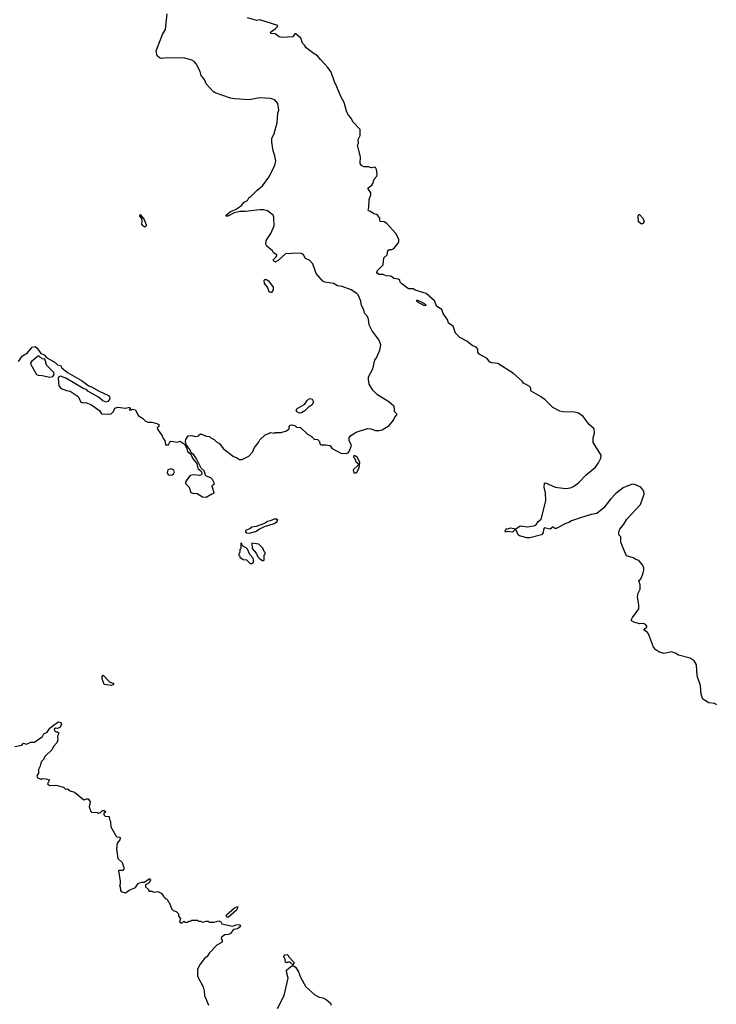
# Model space of a CAD drawing. Extents: x 2239831 to 2395310, y 665973 to 772585.
# Tile 72 of 144: x 2344624 to 2351794, y 677895 to 688026. Entities that reach past the tile are written whole.
import ezdxf

# ---------------------------------------------------------------- set-up
doc = ezdxf.new("R2010")
doc.units = 0

msp = doc.modelspace()

# ---------------------------------------------------------------- linework, layer by layer
at = {"layer": '0CON20XD'}
for points in [[(2346355, 683630), (2346339, 683655), (2346331, 683685), (2346333, 683707), (2346360, 683745), (2346395, 683748), (2346435, 683738), (2346467, 683743), (2346475, 683760), (2346495, 683760), (2346545, 683740), (2346578, 683738), (2346592, 683722), (2346625, 683708), (2346651, 683681), (2346680, 683665), (2346720, 683615), (2346825, 683532), (2346855, 683522), (2346885, 683502), (2346915, 683502), (2346982, 683535), (2347022, 683575), (2347040, 683625), (2347082, 683675), (2347097, 683703), (2347150, 683755), (2347195, 683770), (2347205, 683780), (2347245, 683772), (2347255, 683780), (2347315, 683780), (2347370, 683795), (2347398, 683815), (2347397, 683837), (2347405, 683853), (2347425, 683858), (2347458, 683848), (2347473, 683833), (2347515, 683830), (2347585, 683760), (2347625, 683742), (2347655, 683710), (2347690, 683705), (2347710, 683685), (2347713, 683663), (2347725, 683650), (2347775, 683653), (2347816, 683646), (2347840, 683615), (2347930, 683565), (2347985, 683562), (2348005, 683570), (2348017, 683583), (2348038, 683645), (2348016, 683696), (2348016, 683725), (2348031, 683749), (2348088, 683782), (2348205, 683820), (2348237, 683817), (2348285, 683798), (2348325, 683798), (2348355, 683807), (2348428, 683852), (2348470, 683905), (2348484, 683936), (2348508, 683965), (2348482, 683995), (2348482, 684025), (2348475, 684048), (2348422, 684095), (2348308, 684165), (2348258, 684215), (2348222, 684275), (2348213, 684325), (2348215, 684350), (2348258, 684435), (2348278, 684522), (2348298, 684545), (2348332, 684625), (2348342, 684682), (2348325, 684730), (2348252, 684825), (2348222, 684885), (2348216, 684946), (2348203, 684973), (2348172, 685005), (2348165, 685040), (2348142, 685085), (2348135, 685130), (2348107, 685195), (2348095, 685210), (2348037, 685245), (2347945, 685280), (2347895, 685289), (2347855, 685312), (2347765, 685326), (2347744, 685334), (2347675, 685415), (2347642, 685515), (2347609, 685549), (2347565, 685570), (2347544, 685605), (2347525, 685621), (2347438, 685622), (2347405, 685616), (2347365, 685620), (2347285, 685548), (2347255, 685532), (2347241, 685541), (2347232, 685555), (2347259, 685581), (2347270, 685595), (2347270, 685605), (2347237, 685627), (2347226, 685646), (2347167, 685697), (2347158, 685715), (2347162, 685755), (2347208, 685825), (2347242, 685905), (2347240, 685995), (2347232, 686015), (2347175, 686060), (2347135, 686069), (2347095, 686069), (2346945, 686052), (2346895, 686052), (2346833, 686037), (2346765, 686006), (2346750, 686005), (2346750, 686015), (2346795, 686054), (2346845, 686074), (2346906, 686114), (2346935, 686150), (2346970, 686165), (2346985, 686200), (2346995, 686200), (2347067, 686273), (2347125, 686318), (2347187, 686405), (2347249, 686525), (2347260, 686575), (2347251, 686625), (2347233, 686675), (2347221, 686765), (2347221, 686805), (2347243, 686855), (2347273, 686963), (2347280, 687065), (2347290, 687095), (2347282, 687165), (2347251, 687201), (2347206, 687216), (2347095, 687221), (2346985, 687203), (2346835, 687213), (2346795, 687220), (2346635, 687273), (2346618, 687285), (2346542, 687365), (2346525, 687410), (2346493, 687453), (2346482, 687492), (2346442, 687572), (2346420, 687595), (2346395, 687610), (2346325, 687629), (2346145, 687633), (2346085, 687627), (2346062, 687635), (2346040, 687655), (2346028, 687705), (2346093, 687875), (2346124, 687926), (2346142, 688085)], [(2351797, 680975), (2351775, 680990), (2351716, 680996), (2351654, 681035), (2351638, 681085), (2351630, 681175), (2351597, 681275), (2351589, 681389), (2351565, 681428), (2351525, 681457), (2351406, 681486), (2351376, 681506), (2351335, 681522), (2351255, 681504), (2351202, 681522), (2351172, 681542), (2351149, 681569), (2351095, 681706), (2351085, 681721), (2351050, 681745), (2351050, 681755), (2351078, 681775), (2351079, 681785), (2351065, 681803), (2351045, 681813), (2351005, 681810), (2350945, 681826), (2350922, 681842), (2350921, 681855), (2350930, 681875), (2350996, 681965), (2350996, 682005), (2350982, 682085), (2350990, 682125), (2351011, 682165), (2351012, 682212), (2350998, 682255), (2351018, 682272), (2351039, 682321), (2351048, 682365), (2351047, 682387), (2351036, 682416), (2350995, 682460), (2350965, 682470), (2350938, 682488), (2350871, 682511), (2350828, 682605), (2350812, 682655), (2350810, 682705), (2350790, 682725), (2350790, 682755), (2350800, 682785), (2350842, 682835), (2350872, 682885), (2351014, 683036), (2351050, 683145), (2351048, 683175), (2351018, 683215), (2350944, 683246), (2350920, 683245), (2350865, 683224), (2350835, 683209), (2350760, 683150), (2350705, 683093), (2350636, 683004), (2350566, 682944), (2350505, 682933), (2350395, 682901), (2350305, 682870), (2350275, 682853), (2350245, 682843), (2350145, 682790), (2350132, 682792), (2350115, 682808), (2350085, 682782), (2350025, 682798), (2350014, 682785), (2350012, 682745), (2349995, 682726), (2349876, 682694), (2349844, 682694), (2349768, 682715), (2349756, 682726), (2349735, 682772), (2349718, 682772), (2349695, 682754), (2349642, 682758), (2349625, 682752), (2349620, 682765), (2349635, 682790), (2349652, 682788), (2349675, 682797), (2349732, 682788), (2349775, 682818), (2349855, 682809), (2349925, 682822), (2349944, 682835), (2349959, 682861), (2349992, 682888), (2350040, 683075), (2350037, 683157), (2350022, 683215), (2350025, 683258), (2350035, 683262), (2350135, 683217), (2350245, 683203), (2350295, 683210), (2350325, 683222), (2350375, 683260), (2350455, 683344), (2350550, 683420), (2350583, 683465), (2350607, 683515), (2350608, 683545), (2350527, 683677), (2350527, 683723), (2350540, 683775), (2350536, 683816), (2350485, 683862), (2350422, 683942), (2350376, 683976), (2350335, 683989), (2350215, 683990), (2350185, 683997), (2350112, 684035), (2350032, 684115), (2349985, 684150), (2349890, 684205), (2349880, 684240), (2349867, 684255), (2349811, 684285), (2349796, 684306), (2349707, 684385), (2349545, 684490), (2349484, 684494), (2349462, 684502), (2349435, 684540), (2349354, 684584), (2349338, 684605), (2349339, 684635), (2349322, 684655), (2349283, 684673), (2349225, 684718), (2349155, 684756), (2349110, 684800), (2349085, 684872), (2349038, 684905), (2349030, 684935), (2348984, 685004), (2348970, 685045), (2348917, 685075), (2348894, 685134), (2348808, 685208), (2348695, 685243), (2348675, 685256), (2348625, 685257), (2348557, 685307), (2348540, 685325), (2348538, 685345), (2348520, 685355), (2348475, 685362), (2348445, 685387), (2348395, 685392), (2348365, 685404), (2348325, 685403), (2348306, 685415), (2348301, 685425), (2348306, 685444), (2348366, 685504), (2348371, 685575), (2348406, 685605), (2348415, 685650), (2348428, 685662), (2348455, 685662), (2348475, 685673), (2348521, 685725), (2348526, 685745), (2348526, 685766), (2348497, 685825), (2348402, 685928), (2348375, 685947), (2348335, 685950), (2348330, 685955), (2348332, 685985), (2348312, 686012), (2348295, 686023), (2348269, 686029), (2348235, 686052), (2348215, 686058), (2348210, 686065), (2348219, 686095), (2348220, 686175), (2348238, 686225), (2348238, 686245), (2348210, 686285), (2348212, 686295), (2348248, 686322), (2348260, 686340), (2348272, 686385), (2348300, 686415), (2348304, 686435), (2348296, 686485), (2348286, 686506), (2348278, 686508), (2348245, 686501), (2348215, 686513), (2348165, 686512), (2348142, 686525), (2348127, 686545), (2348132, 686615), (2348102, 686735), (2348110, 686755), (2348108, 686792), (2348128, 686835), (2348130, 686895), (2348055, 686970), (2348032, 687015), (2348008, 687045), (2347992, 687075), (2347963, 687175), (2347930, 687235), (2347890, 687335), (2347863, 687385), (2347830, 687485), (2347795, 687535), (2347719, 687615), (2347691, 687655), (2347654, 687674), (2347573, 687735), (2347557, 687765), (2347536, 687786), (2347519, 687835), (2347465, 687880), (2347455, 687880), (2347435, 687850), (2347325, 687843), (2347295, 687850), (2347255, 687882), (2347210, 687885), (2347205, 687898), (2347255, 687932), (2347278, 687955), (2347280, 687965), (2347095, 688023), (2347065, 688019), (2346970, 688045)], [(2345915, 685894), (2345905, 685894), (2345881, 685915), (2345886, 685956), (2345880, 685980), (2345860, 686005), (2345865, 686023), (2345905, 685970), (2345926, 685915), (2345926, 685905), (2345915, 685894)], [(2351025, 685922), (2350992, 685945), (2350990, 686005), (2350995, 686020), (2351005, 686020), (2351035, 685988), (2351052, 685955), (2351046, 685934), (2351025, 685922)], [(2347205, 685218), (2347193, 685225), (2347175, 685275), (2347145, 685312), (2347141, 685345), (2347148, 685352), (2347165, 685353), (2347185, 685339), (2347234, 685275), (2347233, 685245), (2347215, 685219), (2347205, 685218)], [(2348805, 685080), (2348785, 685084), (2348715, 685124), (2348708, 685135), (2348712, 685145), (2348785, 685109), (2348800, 685095), (2348805, 685080)], [(2344611, 684509), (2344655, 684568), (2344705, 684598), (2344753, 684657), (2344785, 684662), (2344805, 684645), (2344841, 684591), (2344875, 684578), (2344900, 684550), (2344988, 684498), (2345015, 684474), (2345045, 684468), (2345057, 684445), (2345115, 684397), (2345260, 684315), (2345335, 684257), (2345365, 684247), (2345442, 684202), (2345538, 684158), (2345548, 684145), (2345551, 684125), (2345533, 684097), (2345515, 684089), (2345479, 684105), (2345435, 684142), (2345325, 684204), (2345312, 684222), (2345285, 684228), (2345098, 684338), (2345043, 684357), (2345028, 684352), (2345020, 684335), (2345027, 684257), (2345051, 684231), (2345105, 684209), (2345145, 684204), (2345225, 684148), (2345255, 684091), (2345274, 684084), (2345305, 684087), (2345356, 684065), (2345446, 684005), (2345465, 683972), (2345535, 683966), (2345565, 683972), (2345591, 683995), (2345605, 684030), (2345635, 684040), (2345715, 684028), (2345755, 684040), (2345760, 684025), (2345752, 684012), (2345775, 684010), (2345782, 684018), (2345815, 684012), (2345845, 683952), (2345890, 683925), (2345915, 683898), (2345944, 683884), (2345985, 683883), (2346035, 683872), (2346055, 683860), (2346055, 683840), (2346040, 683825), (2346043, 683813), (2346090, 683745), (2346100, 683715), (2346118, 683695), (2346125, 683650), (2346155, 683650), (2346172, 683685), (2346185, 683690), (2346245, 683680), (2346275, 683690), (2346297, 683677), (2346319, 683659), (2346344, 683614), (2346352, 683582), (2346387, 683557), (2346405, 683507), (2346448, 683458), (2346459, 683409), (2346491, 683381), (2346500, 683355), (2346495, 683342), (2346475, 683337), (2346415, 683343), (2346380, 683335), (2346333, 683277), (2346332, 683255), (2346368, 683215), (2346385, 683162), (2346405, 683153), (2346452, 683152), (2346505, 683118), (2346545, 683112), (2346603, 683147), (2346626, 683154), (2346607, 683225), (2346608, 683235), (2346628, 683255), (2346610, 683295), (2346593, 683313), (2346548, 683328), (2346538, 683338), (2346522, 683385), (2346492, 683412), (2346445, 683508), (2346415, 683549), (2346390, 683570), (2346376, 683605), (2346355, 683630)], [(2344935, 684349), (2344965, 684354), (2344979, 684375), (2344976, 684395), (2344905, 684468), (2344882, 684532), (2344855, 684536), (2344825, 684563), (2344815, 684564), (2344748, 684512), (2344737, 684495), (2344738, 684478), (2344796, 684376), (2344815, 684368), (2344855, 684366), (2344935, 684349)], [(2347505, 683979), (2347480, 683990), (2347471, 684005), (2347481, 684025), (2347560, 684070), (2347581, 684105), (2347598, 684122), (2347615, 684128), (2347635, 684120), (2347647, 684095), (2347636, 684064), (2347592, 684035), (2347559, 684001), (2347525, 683981), (2347505, 683979)], [(2348062, 683362), (2348085, 683362), (2348095, 683370), (2348118, 683415), (2348126, 683474), (2348097, 683525), (2348085, 683536), (2348065, 683540), (2348060, 683525), (2348075, 683510), (2348085, 683480), (2348110, 683455), (2348108, 683442), (2348058, 683395), (2348062, 683362)], [(2346165, 683338), (2346195, 683342), (2346208, 683352), (2346216, 683375), (2346207, 683395), (2346185, 683406), (2346148, 683395), (2346143, 683367), (2346154, 683344), (2346165, 683338)], [(2346985, 682744), (2347050, 682760), (2347089, 682785), (2347145, 682810), (2347245, 682841), (2347271, 682859), (2347280, 682875), (2347267, 682885), (2347244, 682885), (2347205, 682868), (2347175, 682863), (2347145, 682841), (2347059, 682811), (2347015, 682805), (2346992, 682788), (2346956, 682775), (2346950, 682765), (2346948, 682755), (2346956, 682746), (2346985, 682744)], [(2347015, 682430), (2347030, 682445), (2347032, 682465), (2347026, 682486), (2346992, 682522), (2346969, 682579), (2346955, 682592), (2346932, 682602), (2346912, 682622), (2346910, 682635), (2346902, 682638), (2346900, 682585), (2346890, 682575), (2346890, 682545), (2346880, 682535), (2346880, 682515), (2346890, 682505), (2346890, 682495), (2346925, 682470), (2346958, 682468), (2346995, 682430), (2347015, 682430)], [(2347135, 682460), (2347140, 682465), (2347140, 682515), (2347150, 682525), (2347150, 682545), (2347140, 682555), (2347128, 682588), (2347085, 682630), (2347012, 682638), (2347018, 682585), (2347058, 682538), (2347075, 682498), (2347095, 682478), (2347125, 682460), (2347135, 682460)], [(2345565, 681174), (2345493, 681185), (2345472, 681245), (2345473, 681267), (2345481, 681279), (2345485, 681282), (2345551, 681211), (2345592, 681195), (2345585, 681182), (2345565, 681174)], [(2344574, 680546), (2344645, 680560), (2344665, 680582), (2344695, 680572), (2344738, 680592), (2344777, 680593), (2344825, 680628), (2344859, 680651), (2344873, 680677), (2344906, 680694), (2344934, 680735), (2344984, 680775), (2345025, 680801), (2345049, 680795), (2345054, 680775), (2345037, 680743), (2345015, 680732), (2344994, 680736), (2344978, 680725), (2344982, 680712), (2344995, 680700), (2345015, 680700), (2345030, 680685), (2345020, 680675), (2345012, 680645), (2345018, 680615), (2345008, 680585), (2344974, 680546), (2344958, 680515), (2344884, 680446), (2344868, 680415), (2344845, 680390), (2344836, 680344), (2344818, 680312), (2344817, 680273), (2344800, 680245), (2344803, 680233), (2344815, 680222), (2344845, 680212), (2344855, 680218), (2344894, 680216), (2344930, 680205), (2344912, 680165), (2344930, 680145), (2344995, 680148), (2345075, 680128), (2345095, 680110), (2345115, 680112), (2345145, 680090), (2345188, 680078), (2345285, 679998), (2345315, 680010), (2345328, 680008), (2345349, 679979), (2345340, 679925), (2345355, 679880), (2345365, 679872), (2345425, 679870), (2345435, 679862), (2345455, 679870), (2345475, 679890), (2345495, 679890), (2345510, 679875), (2345492, 679858), (2345490, 679845), (2345505, 679832), (2345547, 679827), (2345548, 679795), (2345558, 679775), (2345562, 679722), (2345618, 679625), (2345625, 679618), (2345652, 679615), (2345659, 679605), (2345655, 679587), (2345628, 679552), (2345622, 679495), (2345633, 679395), (2345680, 679355), (2345697, 679303), (2345696, 679284), (2345685, 679270), (2345645, 679270), (2345640, 679265), (2345660, 679165), (2345660, 679135), (2345652, 679115), (2345660, 679105), (2345662, 679065), (2345670, 679055), (2345715, 679042), (2345752, 679068), (2345818, 679095), (2345845, 679138), (2345878, 679152), (2345907, 679153), (2345965, 679190), (2345970, 679175), (2345957, 679145), (2345920, 679125), (2345920, 679105), (2345950, 679075), (2345955, 679060), (2345985, 679060), (2346005, 679050), (2346045, 679057), (2346079, 679039), (2346100, 679015), (2346100, 679005), (2346115, 679000), (2346120, 678985), (2346135, 678980), (2346150, 678965), (2346150, 678955), (2346162, 678942), (2346190, 678875), (2346205, 678860), (2346235, 678850), (2346260, 678825), (2346260, 678805), (2346280, 678775), (2346270, 678745), (2346282, 678732), (2346298, 678732), (2346315, 678750), (2346325, 678740), (2346355, 678740), (2346365, 678750), (2346385, 678750), (2346395, 678760), (2346455, 678760), (2346465, 678750), (2346485, 678750), (2346505, 678740), (2346545, 678750), (2346565, 678750), (2346575, 678740), (2346625, 678740), (2346675, 678752), (2346693, 678743), (2346705, 678722), (2346815, 678699), (2346853, 678713), (2346890, 678715), (2346897, 678703), (2346882, 678685), (2346865, 678671), (2346826, 678664), (2346795, 678622), (2346775, 678612), (2346735, 678610), (2346700, 678585), (2346698, 678568), (2346710, 678555), (2346710, 678535), (2346655, 678502), (2346577, 678423), (2346553, 678387), (2346528, 678365), (2346482, 678308), (2346453, 678255), (2346453, 678185), (2346513, 678075), (2346523, 678035), (2346527, 677985), (2346567, 677885)], [(2346775, 678790), (2346755, 678790), (2346750, 678805), (2346754, 678815), (2346835, 678886), (2346865, 678902), (2346866, 678885), (2346855, 678864), (2346775, 678790)], [(2347435, 678300), (2347407, 678327), (2347385, 678330), (2347375, 678320), (2347360, 678325), (2347357, 678357), (2347342, 678385), (2347350, 678405), (2347378, 678408), (2347390, 678395), (2347390, 678385), (2347445, 678330), (2347447, 678313), (2347435, 678300)], [(2347277, 677853), (2347348, 677985), (2347387, 678165), (2347374, 678214), (2347372, 678245), (2347395, 678268), (2347425, 678290), (2347445, 678290), (2347465, 678272), (2347495, 678230), (2347513, 678173), (2347568, 678075), (2347662, 677992), (2347705, 677968), (2347745, 677962), (2347780, 677945), (2347822, 677905), (2347830, 677885)]]:
    msp.add_lwpolyline(points, dxfattribs=at)

doc.saveas('drawing.dxf')
